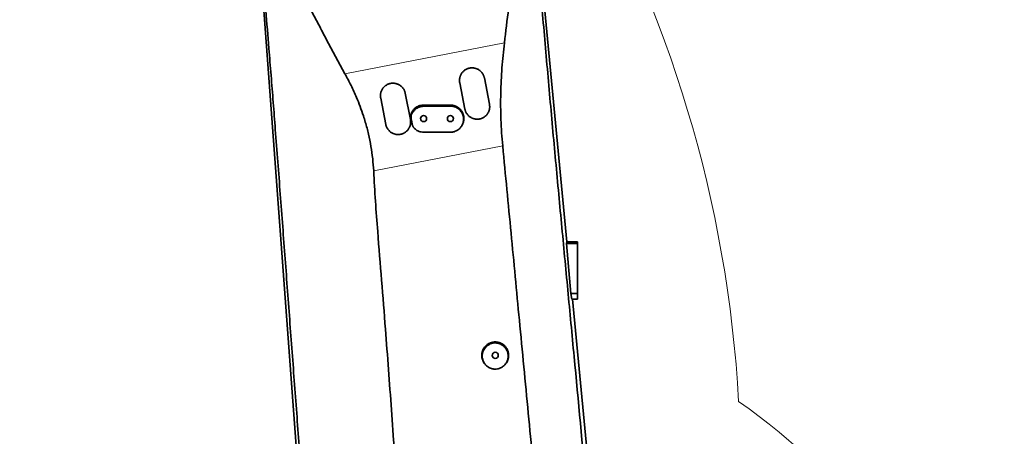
# Model space of a CAD drawing. Header units: millimetres. Extents: x 0 to 14900, y 0 to 10500.
# Tile 16 of 50: x 3336 to 4436, y 5839 to 6305. Entities that reach past the tile are written whole.
import ezdxf

# ---------------------------------------------------------------- set-up
doc = ezdxf.new("R2010")
doc.units = ezdxf.units.MM
doc.header["$LTSCALE"] = 25
doc.styles.add('SLDTEXTSTYLE0', font='TXT', dxfattribs={"width": 0.605})
doc.dimstyles.new('SLDDIMSTYLE0', dxfattribs={"dimtxt": 87.5, "dimasz": 87.5, "dimexe": 0, "dimexo": 0.0625, "dimgap": 21.875, "dimtad": 1, "dimdec": 0, "dimrnd": 1e-09, "dimzin": 12, "dimdsep": 46, "dimtxsty": 'SLDTEXTSTYLE0', "dimsah": 1, "dimcen": 0.09, "dimadec": 0, "dimazin": 3, "dimtfac": 1, "dimtofl": 0, "dimtmove": 0, "dimatfit": 3, "dimfxl": 1, "dimfrac": 2, "dimtolj": 1, "dimtzin": 12, "dimarcsym": 0})

# ---------------------------------------------------------------- blocks, each defined once
blk = doc.blocks.new('_D_5')
at = {"color": 7, "linetype": 'Continuous', "lineweight": 0}
for p, q in [((3803.9, 7856.4), (6724.2, 7856.4)), ((6686.7, 7856.4), (6686.7, 4544.6)), ((3932.7, 4544.6), (6724.2, 4544.6))]:
    blk.add_line(p, q, dxfattribs=at)
at = {"color": 7, "linetype": 'Continuous', "lineweight": 18}
for points in [[(6686.7, 7856.4), (6674.2, 7768.9), (6699.2, 7768.9)], [(6686.7, 4544.6), (6699.2, 4632.1), (6674.2, 4632.1)]]:
    blk.add_solid(points, dxfattribs=at)
at = {"color": 7, "linetype": 'Continuous', "lineweight": 18, "insert": (6573.9, 6066.8), "char_height": 87.5, "attachment_point": 1, "rotation": 90, "style": 'SLDTEXTSTYLE0'}
blk.add_mtext('3312', dxfattribs=at)

msp = doc.modelspace()

# ---------------------------------------------------------------- linework, layer by layer
at = {"color": 7, "linetype": 'Continuous', "lineweight": 35}
for p, q in [((3908.1718053, 6464.3147152), (3947.0744725, 6056.5923172)), ((3654.6053997, 5692.1467545), (3599.2968475, 6438.1318197)), ((3854.7206075, 6239.9839317), (3860.4448774, 6210.5351162)), ((3832.9593163, 6205.1924643), (3827.2350464, 6234.6412798)), ((3744.6128698, 6188.0196547), (3738.8885999, 6217.4684702)), ((3766.374161, 6222.8111221), (3772.0984309, 6193.3623066)), ((3775.3799712, 6185.0734661), (3775.7033728, 6184.612109)), ((3946.4982386, 6054.8591283), (3947.0744725, 6056.5923172)), ((3951.543359, 5998.690946), (3946.4982386, 6054.8591283)), ((3958.8725798, 6054.8591283), (3946.4982386, 6054.8591283)), ((3958.8725798, 6056.5923172), (3947.0744725, 6056.5923172)), ((3958.8725798, 6056.5923172), (3958.8725798, 6054.8591283)), ((3958.8725798, 6054.8591283), (3958.8725798, 5998.690946)), ((3952.5701297, 5992.5923172), (3951.543359, 5998.690946)), ((3958.8725798, 5998.690946), (3951.543359, 5998.690946)), ((3958.8725798, 5998.690946), (3958.8725798, 5992.5923172)), ((3958.8725798, 5992.5923172), (3952.5701297, 5992.5923172)), ((3953.1810065, 5992.5923172), (3993.3335399, 5571.7705998)), ((3854.5918193, 5920.979383), (3855.0034382, 5920.3922091)), ((3878.7417203, 5920.3922076), (3879.1533402, 5920.979383))]:
    msp.add_line(p, q, dxfattribs=at)
at = {"color": 8, "linetype": 'Continuous', "lineweight": 18}
for p, q in [((3698.9662377, 6244.6442575), (3877.144593, 6279.1875704)), ((3786.8746874, 6208.3280002), (3786.8725798, 6209.5923172)), ((3816.8742917, 6208.4595888), (3816.8725798, 6209.5923172)), ((3772.9727005, 6194.2084113), (3772.5573722, 6194.8658728)), ((3773.7741649, 6200.1648531), (3773.3757726, 6201.1372539)), ((3774.1002588, 6188.3461885), (3773.7022262, 6188.9761097)), ((3875.2057736, 6163.9668056), (3731.0565347, 6136.0206937))]:
    msp.add_line(p, q, dxfattribs=at)
at = {"color": 7, "linetype": 'Continuous', "lineweight": 35, "flags": 128}
msp.add_lwpolyline([(3816.8723925, 6179.3302817), (3809.3144149, 6179.3261571), (3801.7564375, 6179.3218144), (3786.8723368, 6179.3126253)], dxfattribs=at)
at = {"color": 7, "linetype": 'Continuous', "lineweight": 35}
for centre in [(3786.8725798, 6194.5923172), (3816.8725798, 6194.5923172), (3866.8725798, 5929.5923172)]:
    msp.add_circle(centre, 3.4, dxfattribs=at)
at = {"color": 7, "linetype": 'Continuous', "lineweight": 18}
for centre, radius, start, end in [((3753.8725798, 5324.5923172), 2531.789341, 5, 155), ((3753.8725798, 5324.5923172), 1671.7300171, 98.5950103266, 211.4049896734), ((2734.2763193, 5800.0378617), 1406.789341, 3.1733009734, 56.8266990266), ((3753.8725798, 5324.5923172), 674.1037546, 265.1673008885, 55.1673008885)]:
    msp.add_arc(centre, radius, start, end, dxfattribs=at)
at = {"color": 7, "linetype": 'Continuous', "lineweight": 35}
for points, knots in [([(3698.9662377, 6244.6442575), (3691.9755858, 6257.5968034), (3681.4896362, 6277.0255701), (3667.8183786, 6303.0905039), (3657.9044817, 6321.4770391), (3648.1919814, 6338.6203686), (3640.0605403, 6352.9333365), (3633.2118546, 6365.607821), (3627.6540039, 6376.6669333), (3622.5599532, 6387.9694511), (3618.0367842, 6399.5648768), (3614.2300532, 6411.4114446), (3611.2611723, 6423.5752276), (3609.3747577, 6436.0085303), (3608.6481504, 6448.7323458), (3609.1075453, 6461.4079009), (3610.6621261, 6474.0038183), (3613.2048265, 6486.3651977), (3616.7795295, 6498.6395199), (3621.4092242, 6510.6517156), (3627.1614992, 6522.3688943), (3633.9888417, 6533.6221942), (3641.9263855, 6544.3911892), (3650.5900722, 6554.1243396), (3659.8786625, 6562.8609162), (3669.5925187, 6570.5346386), (3680.0887318, 6577.4413139), (3690.923731, 6583.2640506), (3702.0351335, 6588.0504408), (3713.2331945, 6591.8040198), (3724.8548791, 6594.6397811), (3736.5003501, 6596.4363135), (3748.1406423, 6597.2676964), (3759.6018248, 6597.0831844), (3768.7029961, 6596.3752982), (3773.8709198, 6595.4057697), (3775.2739104, 6595.1425616)], [0, 0, 0, 0, 0.0932453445, 0.13986764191, 0.18649268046, 0.22557521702, 0.26465767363, 0.29074840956, 0.31683618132, 0.34308251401, 0.36932505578, 0.39574428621, 0.42198064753, 0.44869700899, 0.47541271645, 0.50266057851, 0.52890070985, 0.55557216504, 0.58224208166, 0.60936354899, 0.63640915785, 0.6640073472, 0.69160457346, 0.71978640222, 0.74500253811, 0.77071383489, 0.79642458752, 0.82265815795, 0.84661900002, 0.87103134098, 0.89544325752, 0.92032716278, 0.94365785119, 0.96740401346, 0.9911508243, 1, 1, 1, 1]), ([(3822.9075888, 6578.1049269), (3823.649431, 6577.7062558), (3827.8174969, 6575.4663079), (3834.9800792, 6570.5620807), (3844.2915504, 6563.4063057), (3853.0267249, 6555.3890787), (3861.171485, 6546.6269827), (3868.6663901, 6537.074599), (3875.4116898, 6526.8412742), (3881.3855782, 6516.0121718), (3886.6035209, 6504.5844643), (3890.1451704, 6494.552775), (3892.3705839, 6486.2062887), (3894.174784, 6477.589171), (3895.5949534, 6466.535353), (3896.1880027, 6453.5367596), (3896.019625, 6440.9475379), (3895.118102, 6424.7564004), (3893.1712635, 6404.5034676), (3890.1699515, 6380.2168206), (3886.1143836, 6351.2616101), (3881.6826452, 6317.5927594), (3878.6573372, 6291.9898094), (3877.144593, 6279.1875704)], [0, 0, 0, 0, 0.0076449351, 0.0429533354, 0.078836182, 0.1147196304, 0.1511879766, 0.1882982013, 0.2260011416, 0.2637078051, 0.3019892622, 0.3415811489, 0.3615776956, 0.3815744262, 0.4226901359, 0.4640975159, 0.5012856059, 0.5384804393, 0.6131696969, 0.688180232, 0.7632107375, 0.8815983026, 1, 1, 1, 1]), ([(3906.739666, 6461.6764785), (3906.8684662, 6459.948548), (3907.1261324, 6456.4918052), (3907.6757169, 6449.842191), (3908.3936662, 6441.7891076), (3909.2753186, 6432.4093517), (3910.2054664, 6422.6534315), (3911.1474038, 6412.4814667), (3912.1580584, 6401.1420861), (3913.2015296, 6389.0429898), (3914.9796534, 6368.0530382), (3917.4294508, 6338.9420258), (3920.6384731, 6301.6054901), (3923.8848135, 6264.226011), (3927.1817297, 6226.8203106), (3930.5331912, 6189.4098597), (3933.9427302, 6151.9986498), (3937.4140131, 6114.592967), (3940.9275268, 6077.2487916), (3944.4596046, 6039.9692022), (3949.1724975, 5990.3257527), (3957.3668501, 5903.3668468), (3966.0833701, 5810.9419484), (3974.119277, 5725.4243582), (3978.3537916, 5680.7019945), (3981.9637357, 5642.7095384), (3984.3801934, 5616.9606233), (3986.4405525, 5594.5345353), (3987.8880601, 5578.8261431), (3988.8496382, 5568.7695876), (3989.2771861, 5564.2981272)], [0, 0, 0, 0, 0.0059260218, 0.0118550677, 0.0222611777, 0.0327327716, 0.0432083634, 0.0549428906, 0.0666781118, 0.081005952, 0.0953362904, 0.1368858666, 0.178444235, 0.2200376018, 0.2616473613, 0.3031999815, 0.3447787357, 0.3864329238, 0.4281064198, 0.4696563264, 0.5112068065, 0.5943059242, 0.7605041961, 0.8203727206, 0.8802429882, 0.9101718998, 0.9475858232, 0.9663025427, 0.985017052, 1, 1, 1, 1]), ([(3658.520753, 5685.6045206), (3657.7018517, 5696.4443087), (3656.0639988, 5718.1245518), (3653.6340421, 5750.6109747), (3650.196562, 5796.5312193), (3645.7359055, 5855.9071171), (3640.2693108, 5928.7142021), (3635.7324912, 5989.2952822), (3632.1245175, 6037.6512248), (3629.4208345, 6073.8172048), (3626.7005525, 6110.0042898), (3623.9530731, 6146.2179752), (3621.3218468, 6180.4528178), (3618.8079838, 6212.6924429), (3616.4208729, 6242.9198341), (3613.6738242, 6277.2289783), (3610.5561027, 6315.5824507), (3607.7181664, 6350.3416701), (3605.5296498, 6377.4769174), (3604.2358662, 6393.7189759), (3603.1987539, 6406.7353149), (3602.4044956, 6416.4950237), (3601.5915302, 6426.212231), (3601.0277597, 6432.5468476), (3600.7462447, 6435.709996)], [0, 0, 0, 0, 0.04332563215, 0.08665392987, 0.12998238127, 0.22704647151, 0.32411056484, 0.42117359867, 0.46940860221, 0.51765261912, 0.56589074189, 0.61411613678, 0.66233551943, 0.70254464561, 0.74275843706, 0.78296643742, 0.83956019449, 0.89615650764, 0.92207514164, 0.94799498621, 0.96100627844, 0.97403885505, 0.98703647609, 1, 1, 1, 1]), ([(3877.144593, 6279.1875704), (3876.6191682, 6274.5711134), (3875.5683261, 6265.3382659), (3874.3844431, 6251.2806845), (3873.513185, 6237.0829628), (3873.0049974, 6222.6772985), (3872.8818624, 6208.1415092), (3873.1852036, 6193.4596107), (3873.8984055, 6178.7121734), (3874.7692823, 6168.8898455), (3875.2057736, 6163.9668056)], [0, 0, 0, 0, 0.122643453, 0.2452851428, 0.3692110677, 0.4931347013, 0.6190888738, 0.745040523, 0.8722119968, 1, 1, 1, 1]), ([(3827.2350464, 6234.6412798), (3827.1620348, 6235.0814228), (3827.0153483, 6235.9657073), (3826.9603593, 6237.2520838), (3827.0100735, 6238.4826116), (3827.1583565, 6239.6559696), (3827.4081189, 6240.826773), (3827.7572898, 6241.9698799), (3828.1993667, 6243.0720426), (3828.7314618, 6244.1317728), (3829.3599516, 6245.1557273), (3830.0720044, 6246.1180879), (3830.8563628, 6247.0086393), (3831.7090431, 6247.827421), (3832.6403964, 6248.580883), (3833.6272634, 6249.2472808), (3834.6549235, 6249.8213289), (3835.7190529, 6250.3051506), (3836.8338981, 6250.7030031), (3837.9723498, 6251.0028964), (3839.1192055, 6251.2044793), (3840.2711762, 6251.3108768), (3841.4412329, 6251.3214851), (3842.6050551, 6251.233905), (3843.7487161, 6251.0515782), (3844.8700866, 6250.7773371), (3845.9765847, 6250.4073688), (3847.0488143, 6249.9457087), (3848.0746859, 6249.3988987), (3849.0526565, 6248.7691607), (3849.9846355, 6248.0524838), (3850.8543149, 6247.25825), (3851.6521295, 6246.3963009), (3852.3770329, 6245.468879), (3853.0285761, 6244.472223), (3853.5488213, 6243.5043817), (3853.9550279, 6242.5913673), (3854.2668932, 6241.7458746), (3854.52956, 6240.8766112), (3854.6568367, 6240.2819041), (3854.7206075, 6239.9839317)], [0, 0, 0, 0, 0.0305338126, 0.0613450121, 0.0879930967, 0.1148249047, 0.1422370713, 0.1698503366, 0.196498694, 0.2233334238, 0.2507595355, 0.2783916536, 0.3048447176, 0.3314852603, 0.3587215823, 0.386165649, 0.4122451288, 0.438508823, 0.4653556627, 0.4924047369, 0.5182237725, 0.5442223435, 0.5707855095, 0.5975428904, 0.6233982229, 0.6494303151, 0.6760157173, 0.7027905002, 0.7289583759, 0.7553039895, 0.7822061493, 0.8092990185, 0.8358523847, 0.8625874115, 0.8898937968, 0.9173971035, 0.9378374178, 0.9583599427, 0.9791366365, 1, 1, 1, 1]), ([(3731.0565347, 6136.0206937), (3730.7439532, 6140.5802674), (3730.1173154, 6149.7209304), (3728.1647484, 6163.4412496), (3725.4376935, 6177.1346142), (3722.4375382, 6188.5429613), (3719.238958, 6198.8434777), (3715.9978485, 6208.057034), (3711.4368419, 6219.4195195), (3705.8523962, 6231.7068234), (3701.264565, 6240.3262537), (3698.9662377, 6244.6442575)], [0, 0, 0, 0, 0.11932521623, 0.2392134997, 0.36087968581, 0.48315759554, 0.54699975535, 0.64314744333, 0.73929884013, 0.8693987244, 1, 1, 1, 1]), ([(3738.8885999, 6217.4684702), (3738.8155883, 6217.9086131), (3738.6689018, 6218.7928976), (3738.613913, 6220.0792705), (3738.6636264, 6221.3097905), (3738.8119064, 6222.4831366), (3739.0616635, 6223.6539276), (3739.4108266, 6224.7970217), (3739.8528929, 6225.8991713), (3740.3849742, 6226.9588882), (3741.0134462, 6227.9828295), (3741.7254805, 6228.9451817), (3742.5098208, 6229.8357297), (3743.3624846, 6230.6545122), (3744.2938185, 6231.4079757), (3745.2806712, 6232.0743813), (3746.3083238, 6232.6484422), (3747.3724543, 6233.1322796), (3748.4873009, 6233.530147), (3749.6257603, 6233.8300558), (3750.7726309, 6234.0316532), (3751.9246241, 6234.1380625), (3753.0947052, 6234.1486789), (3754.2585531, 6234.0611026), (3755.4022406, 6233.8787752), (3756.5236384, 6233.6045289), (3757.6301647, 6233.2345501), (3758.702417, 6232.7728761), (3759.7283058, 6232.2260507), (3760.7062881, 6231.5962967), (3761.6382784, 6230.8796001), (3762.5079615, 6230.0853484), (3763.305773, 6229.2233855), (3764.0306678, 6228.2959556), (3764.6822023, 6227.2992911), (3765.2024331, 6226.331453), (3765.6086222, 6225.4184554), (3765.9204694, 6224.5729945), (3766.183122, 6223.7037652), (3766.3103931, 6223.1090824), (3766.374161, 6222.8111221)], [0, 0, 0, 0, 0.0305335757, 0.061344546, 0.087992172, 0.1148235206, 0.142235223, 0.1698480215, 0.1964959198, 0.2233301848, 0.2507558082, 0.2783874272, 0.3048403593, 0.3314807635, 0.3587169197, 0.3861608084, 0.4122406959, 0.4385047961, 0.4653520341, 0.4924015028, 0.5182213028, 0.544220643, 0.5707845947, 0.597542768, 0.6233988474, 0.6494316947, 0.6760178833, 0.7027934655, 0.7289617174, 0.755307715, 0.782210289, 0.8093035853, 0.8358567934, 0.8625916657, 0.8898979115, 0.9174010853, 0.9378404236, 0.9583619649, 0.9791376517, 1, 1, 1, 1]), ([(3773.3757726, 6201.1372539), (3773.7808906, 6201.87664), (3774.5911213, 6203.3554022), (3776.2523771, 6205.2811455), (3778.1939136, 6206.9115439), (3780.3830449, 6208.1969673), (3782.7555961, 6209.08334), (3784.9475535, 6209.5304523), (3786.3301454, 6209.5748849), (3786.8725798, 6209.5923172)], [0, 0, 0, 0, 0.1506288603, 0.3012557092, 0.4519061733, 0.6025553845, 0.7527826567, 0.9030088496, 1, 1, 1, 1]), ([(3773.7741649, 6200.1648531), (3774.1719133, 6200.8811912), (3774.9674285, 6202.3139003), (3776.5932037, 6204.1734917), (3778.4872566, 6205.7442945), (3780.6239676, 6206.9844843), (3782.943654, 6207.841369), (3785.0579961, 6208.2649294), (3786.3779394, 6208.3107544), (3786.8746874, 6208.3280002)], [0, 0, 0, 0, 0.1510435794, 0.3020941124, 0.4530862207, 0.604085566, 0.7561587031, 0.9082326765, 1, 1, 1, 1]), ([(3786.8725798, 6209.5923172), (3789.7928832, 6209.5923172), (3795.63349, 6209.5923172), (3805.6334372, 6209.5923172), (3812.7132644, 6209.5923172), (3816.8725798, 6209.5923172)], [0, 0, 0, 0, 0.2920412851, 0.5840825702, 1, 1, 1, 1]), ([(3786.8746874, 6208.3280002), (3789.7964128, 6208.3413332), (3795.6398635, 6208.3679991), (3805.6397305, 6208.4121405), (3812.7178759, 6208.4420345), (3816.8742917, 6208.4595888)], [0, 0, 0, 0, 0.2921766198, 0.5843532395, 1, 1, 1, 1]), ([(3816.8742917, 6208.4595888), (3817.6887901, 6208.4257156), (3818.9211533, 6208.3744643), (3820.539334, 6208.0291283), (3822.1227775, 6207.5596324), (3823.6414044, 6206.8880756), (3825.0564011, 6206.0342625), (3826.06225, 6205.3024129), (3826.9941146, 6204.4943911), (3827.8489633, 6203.6175885), (3828.6347521, 6202.6609013), (3829.3320573, 6201.6449864), (3829.9369501, 6200.5802802), (3830.4468368, 6199.477094), (3830.8665032, 6198.322497), (3831.1851863, 6197.1392895), (3831.47464, 6195.5388236), (3831.5611821, 6193.9079514), (3831.4420947, 6192.2857115), (3831.2506938, 6191.0792928), (3830.9613226, 6189.8972396), (3830.5694722, 6188.7313234), (3830.0809258, 6187.6028718), (3829.5003491, 6186.5210947), (3828.8338102, 6185.4941492), (3828.0757271, 6184.5159569), (3826.9612535, 6183.3062633), (3825.6966889, 6182.2398572), (3824.3129208, 6181.3434226), (3822.8571659, 6180.5676235), (3821.3080094, 6179.9771112), (3819.7037453, 6179.591252), (3818.3537168, 6179.3772095), (3817.4030087, 6179.3470915), (3816.8723925, 6179.3302817)], [0, 0, 0, 0, 0.0531773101, 0.0804590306, 0.1079411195, 0.1611207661, 0.1884157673, 0.2159149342, 0.2423538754, 0.2689797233, 0.2958966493, 0.3232133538, 0.3494548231, 0.375880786, 0.4025923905, 0.4296951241, 0.4559058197, 0.5088576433, 0.5358945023, 0.5621758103, 0.5886388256, 0.6153837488, 0.6425135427, 0.6689530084, 0.6955759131, 0.7224823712, 0.7497783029, 0.8030336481, 0.8300641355, 0.8574879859, 0.9107998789, 0.9378614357, 0.9653187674, 1, 1, 1, 1]), ([(3816.8725798, 6209.5923172), (3817.7041494, 6209.5540789), (3818.9624202, 6209.4962194), (3820.6125702, 6209.1357989), (3822.2291878, 6208.648209), (3823.7750489, 6207.9560959), (3825.2147236, 6207.0803321), (3826.576667, 6206.0846292), (3827.8083085, 6204.9193364), (3828.8796532, 6203.6134144), (3829.8361911, 6202.2204185), (3830.6131456, 6200.7105753), (3831.1915752, 6199.1216124), (3831.5230787, 6197.8937233), (3831.7489079, 6196.6474726), (3831.8690855, 6195.3933534), (3831.8833491, 6194.1196942), (3831.7893996, 6192.8530183), (3831.589636, 6191.6041791), (3831.2885053, 6190.3831111), (3830.8814184, 6189.178468), (3830.3724994, 6188.016755), (3829.7997035, 6186.9419511), (3829.3579688, 6186.2904178), (3829.1495051, 6185.9829459)], [0, 0, 0, 0, 0.0761114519, 0.1151663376, 0.1545082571, 0.2308932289, 0.2696635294, 0.3089957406, 0.3855621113, 0.4244249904, 0.4638551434, 0.5404615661, 0.5793474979, 0.6188027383, 0.6569352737, 0.6953356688, 0.7341517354, 0.7735355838, 0.8115858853, 0.8499019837, 0.8886317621, 0.9279271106, 0.9659873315, 1, 1, 1, 1]), ([(3860.4448774, 6210.5351162), (3860.5114518, 6210.1409327), (3860.6425174, 6209.3649004), (3860.7133713, 6208.1883145), (3860.6931669, 6207.0117878), (3860.5703349, 6205.8264544), (3860.347599, 6204.6595016), (3860.0296562, 6203.5246775), (3859.6199901, 6202.4238217), (3859.1129318, 6201.3484175), (3858.5173633, 6200.3229309), (3857.842745, 6199.3586754), (3857.0926586, 6198.4563257), (3856.2593733, 6197.6101958), (3855.358883, 6196.8399707), (3854.4036993, 6196.1532618), (3853.3973088, 6195.5496366), (3852.3310352, 6195.0266246), (3851.2263072, 6194.597431), (3850.0974157, 6194.2651363), (3848.9474883, 6194.0282242), (3847.7676997, 6193.8872852), (3846.5827166, 6193.8476974), (3845.4070612, 6193.907619), (3844.2431889, 6194.0645621), (3843.0829118, 6194.3220048), (3841.9513629, 6194.676835), (3840.8616444, 6195.1224797), (3839.8152485, 6195.6557495), (3838.8055433, 6196.2826475), (3837.8552051, 6196.991913), (3836.9744202, 6197.7729973), (3836.1635376, 6198.6223843), (3835.4182909, 6199.5479088), (3834.7562289, 6200.5315592), (3834.1835569, 6201.56005), (3833.6992089, 6202.6299391), (3833.3027873, 6203.7500093), (3833.0755239, 6204.6143932), (3832.9779753, 6205.0996457), (3832.9593163, 6205.1924643)], [0, 0, 0, 0, 0.0272909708, 0.0537279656, 0.0803493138, 0.1075528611, 0.1349578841, 0.1613209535, 0.18786751, 0.2149929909, 0.2423185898, 0.2686465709, 0.2951573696, 0.3222446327, 0.3495310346, 0.3758616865, 0.4023750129, 0.4294643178, 0.4567525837, 0.483097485, 0.5096251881, 0.5367293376, 0.5640326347, 0.59038806, 0.6169264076, 0.6440416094, 0.6713561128, 0.6977181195, 0.7242631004, 0.7513850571, 0.7787063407, 0.8050758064, 0.8316282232, 0.8587573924, 0.8860857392, 0.9124722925, 0.9390417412, 0.9661875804, 0.9935323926, 1, 1, 1, 1]), ([(3772.5573722, 6194.8658728), (3772.5329653, 6194.9997952), (3772.4841108, 6195.2678628), (3772.431627, 6195.6741162), (3772.3946228, 6196.0831293), (3772.3748161, 6196.4931474), (3772.3705839, 6197.0398669), (3772.4000842, 6197.5864588), (3772.4772876, 6198.2513366), (3772.5913478, 6198.8983935), (3772.7885399, 6199.6580537), (3773.0434761, 6200.4098151), (3773.2647718, 6200.8942592), (3773.3757726, 6201.1372539)], [0, 0, 0, 0, 0.0634704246, 0.1270464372, 0.1909439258, 0.2549494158, 0.3184198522, 0.4458666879, 0.5098722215, 0.6305108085, 0.751880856, 0.8755447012, 1, 1, 1, 1]), ([(3773.7022262, 6188.9761097), (3773.6067829, 6189.4671226), (3773.4158965, 6190.4491484), (3773.0342283, 6192.4126608), (3772.7481118, 6193.8846024), (3772.5573722, 6194.8658728)], [0, 0, 0, 0, 0.2500091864, 0.5000183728, 1, 1, 1, 1]), ([(3772.9727005, 6194.2084113), (3772.9486395, 6194.3426849), (3772.9004722, 6194.6114843), (3772.8503363, 6195.019076), (3772.8166879, 6195.429566), (3772.8015581, 6195.8348329), (3772.8040884, 6196.3645381), (3772.8393415, 6196.8874213), (3772.9210095, 6197.5134441), (3773.034916, 6198.1125489), (3773.2241832, 6198.809368), (3773.4648707, 6199.4983224), (3773.6708605, 6199.9422316), (3773.7741649, 6200.1648531)], [0, 0, 0, 0, 0.0669127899, 0.1339512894, 0.2013730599, 0.2689236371, 0.3328388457, 0.4611951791, 0.5256661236, 0.6425148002, 0.7600363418, 0.8796576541, 1, 1, 1, 1]), ([(3772.0984309, 6193.3623066), (3772.165007, 6192.9681113), (3772.2960735, 6192.1920703), (3772.366925, 6191.0154799), (3772.3467192, 6189.8389651), (3772.223888, 6188.6536448), (3772.0011547, 6187.486703), (3771.6832159, 6186.3518874), (3771.2735541, 6185.2510376), (3770.7665017, 6184.1756398), (3770.1709391, 6183.1501565), (3769.4963258, 6182.1859016), (3768.7462427, 6181.2835501), (3767.912961, 6180.4374182), (3767.0124732, 6179.66719), (3766.0572903, 6178.9804768), (3765.0508987, 6178.3768466), (3763.9846234, 6177.8538301), (3762.8798929, 6177.4246323), (3761.7509982, 6177.0923339), (3760.6010669, 6176.8554186), (3759.4212738, 6176.7144771), (3758.2362863, 6176.6748875), (3757.0606267, 6176.7348082), (3755.8967504, 6176.891751), (3754.736469, 6177.1491942), (3753.6049162, 6177.5040254), (3752.5151943, 6177.9496717), (3751.4687956, 6178.4829434), (3750.4590874, 6179.1098441), (3749.5087471, 6179.8191127), (3748.6279609, 6180.6002), (3747.8170777, 6181.4495899), (3747.0718303, 6182.3751181), (3746.4097688, 6183.3587716), (3745.8370984, 6184.3872643), (3745.3527526, 6185.457154), (3744.9563329, 6186.5772253), (3744.7290735, 6187.4416013), (3744.6315269, 6187.9268451), (3744.6128698, 6188.0196547)], [0, 0, 0, 0, 0.0272916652, 0.0537283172, 0.0803493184, 0.1075525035, 0.1349571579, 0.1613200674, 0.1878664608, 0.2149917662, 0.2423171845, 0.2686452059, 0.2951560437, 0.3222433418, 0.3495297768, 0.3758605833, 0.4023740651, 0.429463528, 0.4567519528, 0.4830970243, 0.509624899, 0.5367292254, 0.5640327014, 0.5903882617, 0.6169267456, 0.6440420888, 0.6713567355, 0.697718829, 0.7242638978, 0.7513859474, 0.7787073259, 0.8050768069, 0.8316292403, 0.8587584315, 0.8860868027, 0.9124732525, 0.9390425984, 0.9661883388, 0.9935330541, 1, 1, 1, 1]), ([(3774.1002588, 6188.3461885), (3774.0055479, 6188.8379463), (3773.816126, 6189.8214621), (3773.4401283, 6191.7755086), (3773.1591702, 6193.2378603), (3772.9727005, 6194.2084113)], [0, 0, 0, 0, 0.2516695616, 0.5033391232, 1, 1, 1, 1]), ([(3775.3832411, 6185.0715468), (3775.3240176, 6185.1549032), (3775.1855834, 6185.3497479), (3774.9840344, 6185.6675997), (3774.7150277, 6186.1277969), (3774.4176782, 6186.7151065), (3774.1194885, 6187.441631), (3773.8725625, 6188.1960331), (3773.7591689, 6188.7153335), (3773.7022262, 6188.9761097)], [0, 0, 0, 0, 0.0715975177, 0.1673585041, 0.2634431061, 0.4448680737, 0.6278408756, 0.8131134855, 1, 1, 1, 1]), ([(3777.0722241, 6183.0772088), (3776.9723057, 6183.1697426), (3776.7722863, 6183.3549795), (3776.4870363, 6183.6493984), (3776.2130259, 6183.9558754), (3775.9557215, 6184.2704254), (3775.6356002, 6184.6969664), (3775.3450695, 6185.1391344), (3775.0289864, 6185.6926118), (3774.7549897, 6186.2447482), (3774.4825751, 6186.9210283), (3774.2566762, 6187.6221167), (3774.1525415, 6188.1041669), (3774.1002588, 6188.3461885)], [0, 0, 0, 0, 0.06637149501, 0.13286428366, 0.19972699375, 0.2667141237, 0.33088045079, 0.4596290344, 0.5242409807, 0.64151090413, 0.75973301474, 0.87936986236, 1, 1, 1, 1]), ([(3828.8717941, 6185.5776873), (3828.90971, 6185.6317741), (3829.0054101, 6185.7682898), (3829.0992418, 6185.90214), (3829.1558979, 6185.9829593)], [0, 0, 0, 0, 0.3961951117, 1, 1, 1, 1]), ([(3786.8723368, 6179.3126253), (3785.9287811, 6179.363889), (3784.1741784, 6179.4592172), (3781.6815559, 6180.1975521), (3779.2746804, 6181.3078984), (3777.8475241, 6182.4543831), (3777.0722241, 6183.0772088)], [0, 0, 0, 0, 0.2634255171, 0.4898567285, 0.7228656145, 1, 1, 1, 1]), ([(3927.7393005, 5616.7128437), (3927.2488529, 5622.5367156), (3926.2679404, 5634.1846643), (3923.136206, 5663.9619108), (3918.8023481, 5706.0870362), (3912.1621512, 5777.1755608), (3903.8788141, 5864.8250945), (3894.0125368, 5966.7761669), (3884.6644998, 6066.5099638), (3878.358681, 6131.4812061), (3875.2057736, 6163.9668056)], [0, 0, 0, 0, 0.0318915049, 0.0637841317, 0.1633788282, 0.2629738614, 0.4533860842, 0.6437987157, 0.821899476, 1, 1, 1, 1]), ([(3731.0565347, 6136.0206937), (3731.6993155, 6124.698025), (3732.984886, 6102.0525328), (3736.0027004, 6061.2299752), (3739.9373488, 6013.5495701), (3745.190158, 5947.0599875), (3750.9770707, 5868.6326161), (3756.3527104, 5793.3343243), (3760.7627701, 5733.0995798), (3764.0148229, 5695.729479), (3765.4119654, 5673.3649025), (3765.8675685, 5666.0718956)], [0, 0, 0, 0, 0.0721969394, 0.1443948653, 0.2605820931, 0.3767688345, 0.5689932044, 0.7612172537, 0.8573490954, 0.9534820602, 1, 1, 1, 1]), ([(3866.8725798, 5944.5923172), (3866.4577652, 5944.5819114), (3865.2037637, 5944.550454), (3863.5357172, 5944.2575066), (3861.9239846, 5943.7715809), (3860.3596623, 5943.149796), (3858.8789922, 5942.3341506), (3857.5198056, 5941.3420199), (3856.248391, 5940.2392089), (3855.1201942, 5938.9800094), (3854.1641788, 5937.5942141), (3853.3274037, 5936.1313472), (3852.677419, 5934.5669718), (3852.1221839, 5932.5366156), (3851.8847675, 5930.8564134), (3851.8603468, 5929.1665726), (3851.9433223, 5928.0022984), (3852.1412491, 5926.6438795), (3852.5468956, 5924.9999478), (3853.3322408, 5922.9584904), (3854.1687816, 5921.6556675), (3854.5999448, 5920.984177)], [0, 0, 0, 0, 0.0379792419, 0.1148128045, 0.1540337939, 0.1920468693, 0.268844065, 0.3080612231, 0.3461119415, 0.4229827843, 0.4622341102, 0.5003854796, 0.5774589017, 0.6168144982, 0.6934586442, 0.7323607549, 0.7718296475, 0.8004717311, 0.858295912, 0.9269640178, 1, 1, 1, 1]), ([(3866.8725798, 5914.201522), (3867.2731834, 5914.2116089), (3868.4842427, 5914.2421027), (3870.0951465, 5914.5260779), (3871.6515779, 5914.9969687), (3873.1621536, 5915.599359), (3874.5919036, 5916.3892164), (3875.9052536, 5917.3499214), (3877.1351741, 5918.418507), (3878.227551, 5919.6388417), (3879.1552554, 5920.9828337), (3879.9696782, 5922.4042993), (3880.6042425, 5923.9260309), (3881.1497249, 5925.904289), (3881.386068, 5927.5438844), (3881.4153242, 5929.1952742), (3881.3042969, 5930.8453336), (3880.9846996, 5932.476581), (3880.4647495, 5934.0487961), (3879.8131075, 5935.569839), (3878.971035, 5937.0023383), (3877.9599045, 5938.3105697), (3877.1187929, 5939.2252129), (3876.2074335, 5940.0606004), (3875.2363352, 5940.8115101), (3874.1940979, 5941.4844417), (3873.1026759, 5942.063072), (3871.5958664, 5942.7044419), (3870.0152602, 5943.1522456), (3868.4001568, 5943.3928865), (3866.7752318, 5943.4960012), (3865.1450839, 5943.393465), (3863.5489995, 5943.0864548), (3861.9857319, 5942.6463107), (3860.4836094, 5942.0111796), (3859.0788948, 5941.1945732), (3857.7456615, 5940.2613481), (3856.5328638, 5939.1629978), (3855.4715637, 5937.9244956), (3854.5149413, 5936.598164), (3853.7269028, 5935.1540406), (3853.1286933, 5933.6273499), (3852.7767005, 5932.4459559), (3852.5246585, 5931.2427548), (3852.3727538, 5930.0095963), (3852.3295357, 5928.8713), (3852.3778928, 5927.5305353), (3852.5925842, 5925.8858501), (3853.1671714, 5923.7890416), (3853.9832978, 5921.9903818), (3854.8517321, 5920.5806664), (3855.5926418, 5919.5814161), (3856.4111746, 5918.6533777), (3857.2989918, 5917.8027484), (3858.2659554, 5917.0217555), (3859.2923908, 5916.3294285), (3860.7252791, 5915.5311903), (3862.2523129, 5914.916961), (3863.9344247, 5914.4826704), (3865.349256, 5914.2481612), (3866.3629283, 5914.2171259), (3866.8725798, 5914.201522)], [0, 0, 0, 0, 0.0131278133, 0.0396865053, 0.0532442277, 0.0663834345, 0.0929277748, 0.1064817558, 0.1196576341, 0.1462741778, 0.1598625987, 0.1731245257, 0.1999146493, 0.2135921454, 0.2403306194, 0.2539014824, 0.2676693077, 0.2944744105, 0.3080805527, 0.3218857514, 0.3486497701, 0.3622364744, 0.3760232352, 0.3893182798, 0.4027072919, 0.4162052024, 0.4299277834, 0.4431375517, 0.4698279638, 0.4834617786, 0.4965979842, 0.5231380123, 0.5366921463, 0.5498105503, 0.5763123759, 0.5898444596, 0.6030068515, 0.6295966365, 0.6431723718, 0.6564065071, 0.6831408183, 0.6967895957, 0.71009425, 0.723491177, 0.7370310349, 0.7507661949, 0.7607739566, 0.7809777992, 0.8049704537, 0.8317703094, 0.8453749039, 0.8591800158, 0.8724844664, 0.8858828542, 0.8994271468, 0.9131715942, 0.9264032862, 0.9531377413, 0.966794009, 0.9833047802, 1, 1, 1, 1]), ([(3879.143817, 5920.9862026), (3879.2283784, 5921.1016599), (3879.8091504, 5921.8946264), (3880.4632752, 5923.1585483), (3881.0806733, 5924.7249945), (3881.438461, 5925.9384769), (3881.6939914, 5927.1714803), (3881.8460241, 5928.4353732), (3881.904707, 5930.1239297), (3881.7486291, 5931.815032), (3881.3825103, 5933.4663551), (3881.0333591, 5934.5811839), (3880.5267685, 5935.8577491), (3879.7557487, 5937.3679874), (3878.7226962, 5938.8454652), (3877.6689205, 5940.030907), (3876.7551877, 5940.9001131), (3875.7607369, 5941.6980344), (3874.7043388, 5942.4064105), (3873.2277158, 5943.2246708), (3871.6530732, 5943.8550113), (3869.9161228, 5944.3019798), (3868.4518131, 5944.544092), (3867.4009377, 5944.5761827), (3866.8725798, 5944.5923172)], [0, 0, 0, 0, 0.0131222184, 0.0901240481, 0.1294430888, 0.1676119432, 0.2060467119, 0.2448936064, 0.2843039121, 0.3609882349, 0.3999116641, 0.4394027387, 0.4680437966, 0.5258674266, 0.5945388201, 0.6327070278, 0.6711432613, 0.7099948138, 0.7494155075, 0.7875233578, 0.8645149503, 0.9038366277, 0.9516510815, 1, 1, 1, 1])]:
    msp.add_open_spline(points, degree=3, knots=knots, dxfattribs=at)

# ---------------------------------------------------------------- dimensions: what is measured, and where the dimension line sits
at = {"color": 7, "linetype": 'Continuous', "lineweight": 18}
dim = msp.add_linear_dim(base=(6686.6938051, 4544.5923172), p1=(3753.8725798, 7856.3816582), p2=(3882.6725798, 4544.5923172), angle=90, dimstyle='SLDDIMSTYLE0', dxfattribs=at)
dim.commit()
dim.dimension.update_dxf_attribs({"geometry": '_D_5', "text_midpoint": (6686.6938051, 6200.4869877), "dimtype": 160})

doc.saveas('drawing.dxf')
